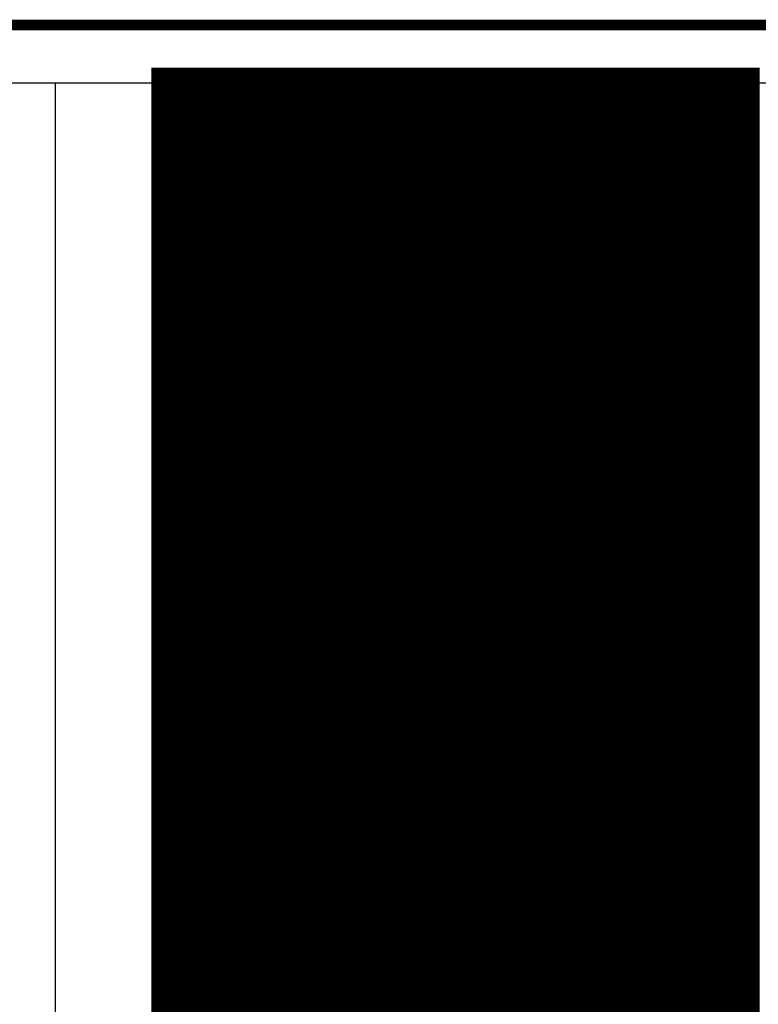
# Model space of a CAD drawing. Extents: x -1.5 to 9, y -3 to 5.
# Tile 191 of 256: x 0.2592 to 0.3284, y 3.7083 to 3.8005. Entities that reach past the tile are written whole.
import ezdxf

# ---------------------------------------------------------------- set-up
doc = ezdxf.new("R2010")
doc.units = 0
doc.layers.get('0').update_dxf_attribs({"linetype": 'CONTINUOUS'})
for name, color, linetype in [('qfn16-30-34-a_copper_signal_1', 1, 'CONTINUOUS'), ('qfn16-30-34-a_copper_signal_2', 1, 'CONTINUOUS'), ('qfn16-30-34-a_copper_signal_bot', 5, 'CONTINUOUS'), ('qfn16-30-34-a_copper_signal_top', 1, 'CONTINUOUS'), ('qfn16-30-34-a_drawing_1', 1, 'CONTINUOUS'), ('qfn16-30-34-a_drillmap_1', 1, 'CONTINUOUS'), ('qfn16-30-34-a_profile', 1, 'CONTINUOUS'), ('qfn16-30-34-a_pth_drill', 1, 'CONTINUOUS'), ('qfn16-30-34-a_soldermask_top', 1, 'CONTINUOUS')]:
    doc.layers.add(name, color=color, linetype=linetype)

# ---------------------------------------------------------------- blocks, each defined once
blk = doc.blocks.new('D11')
at = {"const_width": 0.22}
blk.add_lwpolyline([(-0.0275, 0), (0.0275, 0)], dxfattribs=at)
blk = doc.blocks.new('D29')
at = {"const_width": 0.01}
blk.add_lwpolyline([(-0.005, 0, 1), (0.005, 0, 1)], format="xyb", close=True, dxfattribs=at)
blk = doc.blocks.new('D35')
at = {"const_width": 0.0125}
blk.add_lwpolyline([(-0.00625, 0, 1), (0.00625, 0, 1)], format="xyb", close=True, dxfattribs=at)
blk = doc.blocks.new('D46')
at = {"const_width": 0.222}
blk.add_lwpolyline([(-0.0285, 0), (0.0285, 0)], dxfattribs=at)
blk = doc.blocks.new('D64')
at = {"const_width": 0.005}
blk.add_lwpolyline([(-0.0025, 0, 1), (0.0025, 0, 1)], format="xyb", close=True, dxfattribs=at)
blk = doc.blocks.new('D69')
at = {"const_width": 0.001667}
blk.add_lwpolyline([(-0.000833, 0, 1), (0.000833, 0, 1)], format="xyb", close=True, dxfattribs=at)
blk = doc.blocks.new('D44')
at = {"const_width": 0.0025}
blk.add_lwpolyline([(-0.00125, 0, 1), (0.00125, 0, 1)], format="xyb", close=True, dxfattribs=at)

msp = doc.modelspace()

# ---------------------------------------------------------------- linework, layer by layer
at = {"layer": 'qfn16-30-34-a_copper_signal_1', "color": 1}
for points in [[(1.194589, 2.946635), (1.1925, 2.9425), (1.189588, 2.9425), (1.1075, 2.9425), (1.1075, 2.8575), (1.189588, 2.8575), (1.1925, 2.8575), (1.194589, 2.853365), (1.194589, 0.615412), (1.105001, 0.615412), (1.101174, 0.613826), (1.099589, 0.61), (1.099589, 0.005412), (0.100412, 0.005412), (0.100412, 0.61), (0.098826, 0.613826), (0.094999, 0.615412), (0.005412, 0.615412), (0.005412, 3.794588), (1.194589, 3.794588), (1.194589, 2.946635)], [(0.3, 3.753), (0.299874, 3.753), (0.299749, 3.752999), (0.299623, 3.752997), (0.299497, 3.752994), (0.299372, 3.75299), (0.299246, 3.752986), (0.299121, 3.752981), (0.298995, 3.752975), (0.29887, 3.752968), (0.298744, 3.752961), (0.298619, 3.752952), (0.298493, 3.752943), (0.298368, 3.752933), (0.298243, 3.752923), (0.298118, 3.752911), (0.297993, 3.752899), (0.297868, 3.752886), (0.297743, 3.752872), (0.297618, 3.752858), (0.297493, 3.752842), (0.297369, 3.752826), (0.297244, 3.752809), (0.29712, 3.752792), (0.296995, 3.752773), (0.296871, 3.752754), (0.296747, 3.752734), (0.296623, 3.752713), (0.2965, 3.752691), (0.296376, 3.752669), (0.296252, 3.752646), (0.296129, 3.752622), (0.296006, 3.752597), (0.295883, 3.752572), (0.29576, 3.752546), (0.295637, 3.752518), (0.295515, 3.752491), (0.295392, 3.752462), (0.29527, 3.752433), (0.295148, 3.752403), (0.295026, 3.752372), (0.294905, 3.75234), (0.294783, 3.752308), (0.294662, 3.752275), (0.294541, 3.752241), (0.29442, 3.752206), (0.2943, 3.752171), (0.294179, 3.752134), (0.294059, 3.752097), (0.293939, 3.75206), (0.29382, 3.752021), (0.2937, 3.751982), (0.293581, 3.751942), (0.293462, 3.751901), (0.293344, 3.75186), (0.293225, 3.751818), (0.293107, 3.751775), (0.292989, 3.751731), (0.292872, 3.751687), (0.292755, 3.751642), (0.292637, 3.751596), (0.292521, 3.751549), (0.292404, 3.751502), (0.292288, 3.751454), (0.292173, 3.751405), (0.292057, 3.751355), (0.291942, 3.751305), (0.291827, 3.751254), (0.291712, 3.751202), (0.291598, 3.75115), (0.291484, 3.751097), (0.291371, 3.751043), (0.291258, 3.750988), (0.291145, 3.750933), (0.291032, 3.750877), (0.29092, 3.75082), (0.290808, 3.750763), (0.290697, 3.750705), (0.290586, 3.750646), (0.290475, 3.750586), (0.290365, 3.750526), (0.290255, 3.750465), (0.290145, 3.750404), (0.290036, 3.750341), (0.289928, 3.750279), (0.289819, 3.750215), (0.289711, 3.750151), (0.289604, 3.750086), (0.289497, 3.75002), (0.28939, 3.749954), (0.289283, 3.749887), (0.289178, 3.749819), (0.289072, 3.749751), (0.288967, 3.749682), (0.288862, 3.749612), (0.288758, 3.749542), (0.288655, 3.749471), (0.288551, 3.749399), (0.288449, 3.749327), (0.288346, 3.749254), (0.288244, 3.74918), (0.288143, 3.749106), (0.288042, 3.749031), (0.287941, 3.748956), (0.287841, 3.74888), (0.287742, 3.748803), (0.287643, 3.748726), (0.287544, 3.748648), (0.287446, 3.748569), (0.287349, 3.74849), (0.287252, 3.74841), (0.287155, 3.74833), (0.287059, 3.748249), (0.286963, 3.748167), (0.286868, 3.748085), (0.286774, 3.748002), (0.28668, 3.747919), (0.286586, 3.747835), (0.286493, 3.74775), (0.286401, 3.747665), (0.286309, 3.747579), (0.286218, 3.747493), (0.286127, 3.747406), (0.286037, 3.747319), (0.285947, 3.747231), (0.285858, 3.747142), (0.285769, 3.747053), (0.285681, 3.746963), (0.285594, 3.746873), (0.285507, 3.746782), (0.285421, 3.746691), (0.285335, 3.746599), (0.28525, 3.746507), (0.285165, 3.746414), (0.285081, 3.74632), (0.284998, 3.746226), (0.284915, 3.746132), (0.284833, 3.746037), (0.284751, 3.745941), (0.28467, 3.745845), (0.28459, 3.745749), (0.28451, 3.745651), (0.284431, 3.745554), (0.284352, 3.745456), (0.284274, 3.745357), (0.284197, 3.745258), (0.28412, 3.745159), (0.284044, 3.745059), (0.283969, 3.744958), (0.283894, 3.744857), (0.28382, 3.744756), (0.283746, 3.744654), (0.283673, 3.744552), (0.283601, 3.744449), (0.283529, 3.744345), (0.283458, 3.744242), (0.283388, 3.744138), (0.283318, 3.744033), (0.283249, 3.743928), (0.283181, 3.743823), (0.283113, 3.743717), (0.283046, 3.74361), (0.28298, 3.743503), (0.282914, 3.743396), (0.282849, 3.743289), (0.282785, 3.743181), (0.282721, 3.743073), (0.282659, 3.742964), (0.282596, 3.742855), (0.282535, 3.742745), (0.282474, 3.742635), (0.282414, 3.742525), (0.282354, 3.742414), (0.282295, 3.742303), (0.282237, 3.742192), (0.28218, 3.74208), (0.282123, 3.741968), (0.282067, 3.741855), (0.282012, 3.741742), (0.281957, 3.741629), (0.281903, 3.741516), (0.28185, 3.741402), (0.281798, 3.741288), (0.281746, 3.741173), (0.281695, 3.741058), (0.281645, 3.740943), (0.281595, 3.740827), (0.281546, 3.740712), (0.281498, 3.740596), (0.281451, 3.740479), (0.281404, 3.740363), (0.281358, 3.740245), (0.281313, 3.740128), (0.281269, 3.740011), (0.281225, 3.739893), (0.281182, 3.739775), (0.28114, 3.739656), (0.281099, 3.739538), (0.281058, 3.739419), (0.281018, 3.7393), (0.280979, 3.73918), (0.28094, 3.739061), (0.280903, 3.738941), (0.280866, 3.738821), (0.280829, 3.7387), (0.280794, 3.73858), (0.280759, 3.738459), (0.280725, 3.738338), (0.280692, 3.738217), (0.28066, 3.738095), (0.280628, 3.737974), (0.280597, 3.737852), (0.280567, 3.73773), (0.280538, 3.737608), (0.280509, 3.737485), (0.280482, 3.737363), (0.280454, 3.73724), (0.280428, 3.737117), (0.280403, 3.736994), (0.280378, 3.736871), (0.280354, 3.736748), (0.280331, 3.736624), (0.280309, 3.736501), (0.280287, 3.736377), (0.280266, 3.736253), (0.280246, 3.736129), (0.280227, 3.736005), (0.280208, 3.73588), (0.280191, 3.735756), (0.280174, 3.735631), (0.280158, 3.735507), (0.280142, 3.735382), (0.280128, 3.735257), (0.280114, 3.735132), (0.280101, 3.735007), (0.280089, 3.734882), (0.280077, 3.734757), (0.280067, 3.734632), (0.280057, 3.734506), (0.280048, 3.734381), (0.280039, 3.734256), (0.280032, 3.73413), (0.280025, 3.734005), (0.280019, 3.733879), (0.280014, 3.733754), (0.28001, 3.733628), (0.280006, 3.733503), (0.280003, 3.733377), (0.280002, 3.733251), (0.28, 3.733126), (0.28, 3.733), (0.28, 3.732874), (0.280002, 3.732749), (0.280003, 3.732623), (0.280006, 3.732497), (0.28001, 3.732372), (0.280014, 3.732246), (0.280019, 3.732121), (0.280025, 3.731995), (0.280032, 3.73187), (0.280039, 3.731744), (0.280048, 3.731619), (0.280057, 3.731494), (0.280067, 3.731368), (0.280077, 3.731243), (0.280089, 3.731118), (0.280101, 3.730993), (0.280114, 3.730868), (0.280128, 3.730743), (0.280142, 3.730618), (0.280158, 3.730493), (0.280174, 3.730369), (0.280191, 3.730244), (0.280208, 3.73012), (0.280227, 3.729995), (0.280246, 3.729871), (0.280266, 3.729747), (0.280287, 3.729623), (0.280309, 3.729499), (0.280331, 3.729376), (0.280354, 3.729252), (0.280378, 3.729129), (0.280403, 3.729006), (0.280428, 3.728883), (0.280454, 3.72876), (0.280482, 3.728637), (0.280509, 3.728515), (0.280538, 3.728392), (0.280567, 3.72827), (0.280597, 3.728148), (0.280628, 3.728026), (0.28066, 3.727905), (0.280692, 3.727783), (0.280725, 3.727662), (0.280759, 3.727541), (0.280794, 3.72742), (0.280829, 3.7273), (0.280866, 3.727179), (0.280903, 3.727059), (0.28094, 3.726939), (0.280979, 3.72682), (0.281018, 3.7267), (0.281058, 3.726581), (0.281099, 3.726462), (0.28114, 3.726344), (0.281182, 3.726225), (0.281225, 3.726107), (0.281269, 3.725989), (0.281313, 3.725872), (0.281358, 3.725755), (0.281404, 3.725637), (0.281451, 3.725521), (0.281498, 3.725404), (0.281546, 3.725288), (0.281595, 3.725173), (0.281645, 3.725057), (0.281695, 3.724942), (0.281746, 3.724827), (0.281798, 3.724712), (0.28185, 3.724598), (0.281903, 3.724484), (0.281957, 3.724371), (0.282012, 3.724258), (0.282067, 3.724145), (0.282123, 3.724032), (0.28218, 3.72392), (0.282237, 3.723808), (0.282295, 3.723697), (0.282354, 3.723586), (0.282414, 3.723475), (0.282474, 3.723365), (0.282535, 3.723255), (0.282596, 3.723145), (0.282659, 3.723036), (0.282721, 3.722927), (0.282785, 3.722819), (0.282849, 3.722711), (0.282914, 3.722604), (0.28298, 3.722497), (0.283046, 3.72239), (0.283113, 3.722283), (0.283181, 3.722177), (0.283249, 3.722072), (0.283318, 3.721967), (0.283388, 3.721862), (0.283458, 3.721758), (0.283529, 3.721655), (0.283601, 3.721551), (0.283673, 3.721448), (0.283746, 3.721346), (0.28382, 3.721244), (0.283894, 3.721143), (0.283969, 3.721042), (0.284044, 3.720941), (0.28412, 3.720841), (0.284197, 3.720742), (0.284274, 3.720643), (0.284352, 3.720544), (0.284431, 3.720446), (0.28451, 3.720349), (0.28459, 3.720251), (0.28467, 3.720155), (0.284751, 3.720059), (0.284833, 3.719963), (0.284915, 3.719868), (0.284998, 3.719774), (0.285081, 3.71968), (0.285165, 3.719586), (0.28525, 3.719493), (0.285335, 3.719401), (0.285421, 3.719309), (0.285507, 3.719218), (0.285594, 3.719127), (0.285681, 3.719037), (0.285769, 3.718947), (0.285858, 3.718858), (0.285947, 3.718769), (0.286037, 3.718681), (0.286127, 3.718594), (0.286218, 3.718507), (0.286309, 3.718421), (0.286401, 3.718335), (0.286493, 3.71825), (0.286586, 3.718165), (0.28668, 3.718081), (0.286774, 3.717998), (0.286868, 3.717915), (0.286963, 3.717833), (0.287059, 3.717751), (0.287155, 3.71767), (0.287252, 3.71759), (0.287349, 3.71751), (0.287446, 3.717431), (0.287544, 3.717352), (0.287643, 3.717274), (0.287742, 3.717197), (0.287841, 3.71712), (0.287941, 3.717044), (0.288042, 3.716969), (0.288143, 3.716894), (0.288244, 3.71682), (0.288346, 3.716746), (0.288449, 3.716673), (0.288551, 3.716601), (0.288655, 3.716529), (0.288758, 3.716458), (0.288862, 3.716388), (0.288967, 3.716318), (0.289072, 3.716249), (0.289178, 3.716181), (0.289283, 3.716113), (0.28939, 3.716046), (0.289497, 3.71598), (0.289604, 3.715914), (0.289711, 3.715849), (0.289819, 3.715785), (0.289928, 3.715721), (0.290036, 3.715659), (0.290145, 3.715596), (0.290255, 3.715535), (0.290365, 3.715474), (0.290475, 3.715414), (0.290586, 3.715354), (0.290697, 3.715295), (0.290808, 3.715237), (0.29092, 3.71518), (0.291032, 3.715123), (0.291145, 3.715067), (0.291258, 3.715012), (0.291371, 3.714957), (0.291484, 3.714903), (0.291598, 3.71485), (0.291712, 3.714798), (0.291827, 3.714746), (0.291942, 3.714695), (0.292057, 3.714645), (0.292173, 3.714595), (0.292288, 3.714546), (0.292404, 3.714498), (0.292521, 3.714451), (0.292637, 3.714404), (0.292755, 3.714358), (0.292872, 3.714313), (0.292989, 3.714269), (0.293107, 3.714225), (0.293225, 3.714182), (0.293344, 3.71414), (0.293462, 3.714099), (0.293581, 3.714058), (0.2937, 3.714018), (0.29382, 3.713979), (0.293939, 3.71394), (0.294059, 3.713903), (0.294179, 3.713866), (0.2943, 3.713829), (0.29442, 3.713794), (0.294541, 3.713759), (0.294662, 3.713725), (0.294783, 3.713692), (0.294905, 3.71366), (0.295026, 3.713628), (0.295148, 3.713597), (0.29527, 3.713567), (0.295392, 3.713538), (0.295515, 3.713509), (0.295637, 3.713482), (0.29576, 3.713454), (0.295883, 3.713428), (0.296006, 3.713403), (0.296129, 3.713378), (0.296252, 3.713354), (0.296376, 3.713331), (0.2965, 3.713309), (0.296623, 3.713287), (0.296747, 3.713266), (0.296871, 3.713246), (0.296995, 3.713227), (0.29712, 3.713208), (0.297244, 3.713191), (0.297369, 3.713174), (0.297493, 3.713158), (0.297618, 3.713142), (0.297743, 3.713128), (0.297868, 3.713114), (0.297993, 3.713101), (0.298118, 3.713089), (0.298243, 3.713077), (0.298368, 3.713067), (0.298493, 3.713057), (0.298619, 3.713048), (0.298744, 3.713039), (0.29887, 3.713032), (0.298995, 3.713025), (0.299121, 3.713019), (0.299246, 3.713014), (0.299372, 3.71301), (0.299497, 3.713006), (0.299623, 3.713003), (0.299749, 3.713001), (0.299874, 3.713), (0.3, 3.713), (0.300126, 3.713), (0.300251, 3.713001), (0.300377, 3.713003), (0.300503, 3.713006), (0.300628, 3.71301), (0.300754, 3.713014), (0.300879, 3.713019), (0.301005, 3.713025), (0.30113, 3.713032), (0.301256, 3.713039), (0.301381, 3.713048), (0.301507, 3.713057), (0.301632, 3.713067), (0.301757, 3.713077), (0.301882, 3.713089), (0.302007, 3.713101), (0.302132, 3.713114), (0.302257, 3.713128), (0.302382, 3.713142), (0.302507, 3.713158), (0.302631, 3.713174), (0.302756, 3.713191), (0.30288, 3.713208), (0.303005, 3.713227), (0.303129, 3.713246), (0.303253, 3.713266), (0.303377, 3.713287), (0.3035, 3.713309), (0.303624, 3.713331), (0.303748, 3.713354), (0.303871, 3.713378), (0.303994, 3.713403), (0.304117, 3.713428), (0.30424, 3.713454), (0.304363, 3.713482), (0.304485, 3.713509), (0.304608, 3.713538), (0.30473, 3.713567), (0.304852, 3.713597), (0.304974, 3.713628), (0.305095, 3.71366), (0.305217, 3.713692), (0.305338, 3.713725), (0.305459, 3.713759), (0.30558, 3.713794), (0.3057, 3.713829), (0.305821, 3.713866), (0.305941, 3.713903), (0.306061, 3.71394), (0.30618, 3.713979), (0.3063, 3.714018), (0.306419, 3.714058), (0.306538, 3.714099), (0.306656, 3.71414), (0.306775, 3.714182), (0.306893, 3.714225), (0.307011, 3.714269), (0.307128, 3.714313), (0.307245, 3.714358), (0.307363, 3.714404), (0.307479, 3.714451), (0.307596, 3.714498), (0.307712, 3.714546), (0.307827, 3.714595), (0.307943, 3.714645), (0.308058, 3.714695), (0.308173, 3.714746), (0.308288, 3.714798), (0.308402, 3.71485), (0.308516, 3.714903), (0.308629, 3.714957), (0.308742, 3.715012), (0.308855, 3.715067), (0.308968, 3.715123), (0.30908, 3.71518), (0.309192, 3.715237), (0.309303, 3.715295), (0.309414, 3.715354), (0.309525, 3.715414), (0.309635, 3.715474), (0.309745, 3.715535), (0.309855, 3.715596), (0.309964, 3.715659), (0.310072, 3.715721), (0.310181, 3.715785), (0.310289, 3.715849), (0.310396, 3.715914), (0.310503, 3.71598), (0.31061, 3.716046), (0.310717, 3.716113), (0.310822, 3.716181), (0.310928, 3.716249), (0.311033, 3.716318), (0.311138, 3.716388), (0.311242, 3.716458), (0.311345, 3.716529), (0.311449, 3.716601), (0.311551, 3.716673), (0.311654, 3.716746), (0.311756, 3.71682), (0.311857, 3.716894), (0.311958, 3.716969), (0.312059, 3.717044), (0.312159, 3.71712), (0.312258, 3.717197), (0.312357, 3.717274), (0.312456, 3.717352), (0.312554, 3.717431), (0.312651, 3.71751), (0.312748, 3.71759), (0.312845, 3.71767), (0.312941, 3.717751), (0.313037, 3.717833), (0.313132, 3.717915), (0.313226, 3.717998), (0.31332, 3.718081), (0.313414, 3.718165), (0.313507, 3.71825), (0.313599, 3.718335), (0.313691, 3.718421), (0.313782, 3.718507), (0.313873, 3.718594), (0.313963, 3.718681), (0.314053, 3.718769), (0.314142, 3.718858), (0.314231, 3.718947), (0.314319, 3.719037), (0.314406, 3.719127), (0.314493, 3.719218), (0.314579, 3.719309), (0.314665, 3.719401), (0.31475, 3.719493), (0.314835, 3.719586), (0.314919, 3.71968), (0.315002, 3.719774), (0.315085, 3.719868), (0.315167, 3.719963), (0.315249, 3.720059), (0.31533, 3.720155), (0.31541, 3.720251), (0.31549, 3.720349), (0.315569, 3.720446), (0.315648, 3.720544), (0.315726, 3.720643), (0.315803, 3.720742), (0.31588, 3.720841), (0.315956, 3.720941), (0.316031, 3.721042), (0.316106, 3.721143), (0.31618, 3.721244), (0.316254, 3.721346), (0.316327, 3.721448), (0.316399, 3.721551), (0.316471, 3.721655), (0.316542, 3.721758), (0.316612, 3.721862), (0.316682, 3.721967), (0.316751, 3.722072), (0.316819, 3.722177), (0.316887, 3.722283), (0.316954, 3.72239), (0.31702, 3.722497), (0.317086, 3.722604), (0.317151, 3.722711), (0.317215, 3.722819), (0.317279, 3.722927), (0.317341, 3.723036), (0.317404, 3.723145), (0.317465, 3.723255), (0.317526, 3.723365), (0.317586, 3.723475), (0.317646, 3.723586), (0.317705, 3.723697), (0.317763, 3.723808), (0.31782, 3.72392), (0.317877, 3.724032), (0.317933, 3.724145), (0.317988, 3.724258), (0.318043, 3.724371), (0.318097, 3.724484), (0.31815, 3.724598), (0.318202, 3.724712), (0.318254, 3.724827), (0.318305, 3.724942), (0.318355, 3.725057), (0.318405, 3.725173), (0.318454, 3.725288), (0.318502, 3.725404), (0.318549, 3.725521), (0.318596, 3.725637), (0.318642, 3.725755), (0.318687, 3.725872), (0.318731, 3.725989), (0.318775, 3.726107), (0.318818, 3.726225), (0.31886, 3.726344), (0.318901, 3.726462), (0.318942, 3.726581), (0.318982, 3.7267), (0.319021, 3.72682), (0.31906, 3.726939), (0.319097, 3.727059), (0.319134, 3.727179), (0.319171, 3.7273), (0.319206, 3.72742), (0.319241, 3.727541), (0.319275, 3.727662), (0.319308, 3.727783), (0.31934, 3.727905), (0.319372, 3.728026), (0.319403, 3.728148), (0.319433, 3.72827), (0.319462, 3.728392), (0.319491, 3.728515), (0.319518, 3.728637), (0.319546, 3.72876), (0.319572, 3.728883), (0.319597, 3.729006), (0.319622, 3.729129), (0.319646, 3.729252), (0.319669, 3.729376), (0.319691, 3.729499), (0.319713, 3.729623), (0.319734, 3.729747), (0.319754, 3.729871), (0.319773, 3.729995), (0.319792, 3.73012), (0.319809, 3.730244), (0.319826, 3.730369), (0.319842, 3.730493), (0.319858, 3.730618), (0.319872, 3.730743), (0.319886, 3.730868), (0.319899, 3.730993), (0.319911, 3.731118), (0.319923, 3.731243), (0.319933, 3.731368), (0.319943, 3.731494), (0.319952, 3.731619), (0.319961, 3.731744), (0.319968, 3.73187), (0.319975, 3.731995), (0.319981, 3.732121), (0.319986, 3.732246), (0.31999, 3.732372), (0.319994, 3.732497), (0.319997, 3.732623), (0.319998, 3.732749), (0.32, 3.732874), (0.32, 3.733), (0.32, 3.733126), (0.319998, 3.733251), (0.319997, 3.733377), (0.319994, 3.733503), (0.31999, 3.733628), (0.319986, 3.733754), (0.319981, 3.733879), (0.319975, 3.734005), (0.319968, 3.73413), (0.319961, 3.734256), (0.319952, 3.734381), (0.319943, 3.734506), (0.319933, 3.734632), (0.319923, 3.734757), (0.319911, 3.734882), (0.319899, 3.735007), (0.319886, 3.735132), (0.319872, 3.735257), (0.319858, 3.735382), (0.319842, 3.735507), (0.319826, 3.735631), (0.319809, 3.735756), (0.319792, 3.73588), (0.319773, 3.736005), (0.319754, 3.736129), (0.319734, 3.736253), (0.319713, 3.736377), (0.319691, 3.736501), (0.319669, 3.736624), (0.319646, 3.736748), (0.319622, 3.736871), (0.319597, 3.736994), (0.319572, 3.737117), (0.319546, 3.73724), (0.319518, 3.737363), (0.319491, 3.737485), (0.319462, 3.737608), (0.319433, 3.73773), (0.319403, 3.737852), (0.319372, 3.737974), (0.31934, 3.738095), (0.319308, 3.738217), (0.319275, 3.738338), (0.319241, 3.738459), (0.319206, 3.73858), (0.319171, 3.7387), (0.319134, 3.738821), (0.319097, 3.738941), (0.31906, 3.739061), (0.319021, 3.73918), (0.318982, 3.7393), (0.318942, 3.739419), (0.318901, 3.739538), (0.31886, 3.739656), (0.318818, 3.739775), (0.318775, 3.739893), (0.318731, 3.740011), (0.318687, 3.740128), (0.318642, 3.740245), (0.318596, 3.740363), (0.318549, 3.740479), (0.318502, 3.740596), (0.318454, 3.740712), (0.318405, 3.740827), (0.318355, 3.740943), (0.318305, 3.741058), (0.318254, 3.741173), (0.318202, 3.741288), (0.31815, 3.741402), (0.318097, 3.741516), (0.318043, 3.741629), (0.317988, 3.741742), (0.317933, 3.741855), (0.317877, 3.741968), (0.31782, 3.74208), (0.317763, 3.742192), (0.317705, 3.742303), (0.317646, 3.742414), (0.317586, 3.742525), (0.317526, 3.742635), (0.317465, 3.742745), (0.317404, 3.742855), (0.317341, 3.742964), (0.317279, 3.743073), (0.317215, 3.743181), (0.317151, 3.743289), (0.317086, 3.743396), (0.31702, 3.743503), (0.316954, 3.74361), (0.316887, 3.743717), (0.316819, 3.743823), (0.316751, 3.743928), (0.316682, 3.744033), (0.316612, 3.744138), (0.316542, 3.744242), (0.316471, 3.744345), (0.316399, 3.744449), (0.316327, 3.744552), (0.316254, 3.744654), (0.31618, 3.744756), (0.316106, 3.744857), (0.316031, 3.744958), (0.315956, 3.745059), (0.31588, 3.745159), (0.315803, 3.745258), (0.315726, 3.745357), (0.315648, 3.745456), (0.315569, 3.745554), (0.31549, 3.745651), (0.31541, 3.745749), (0.31533, 3.745845), (0.315249, 3.745941), (0.315167, 3.746037), (0.315085, 3.746132), (0.315002, 3.746226), (0.314919, 3.74632), (0.314835, 3.746414), (0.31475, 3.746507), (0.314665, 3.746599), (0.314579, 3.746691), (0.314493, 3.746782), (0.314406, 3.746873), (0.314319, 3.746963), (0.314231, 3.747053), (0.314142, 3.747142), (0.314053, 3.747231), (0.313963, 3.747319), (0.313873, 3.747406), (0.313782, 3.747493), (0.313691, 3.747579), (0.313599, 3.747665), (0.313507, 3.74775), (0.313414, 3.747835), (0.31332, 3.747919), (0.313226, 3.748002), (0.313132, 3.748085), (0.313037, 3.748167), (0.312941, 3.748249), (0.312845, 3.74833), (0.312748, 3.74841), (0.312651, 3.74849), (0.312554, 3.748569), (0.312456, 3.748648), (0.312357, 3.748726), (0.312258, 3.748803), (0.312159, 3.74888), (0.312059, 3.748956), (0.311958, 3.749031), (0.311857, 3.749106), (0.311756, 3.74918), (0.311654, 3.749254), (0.311551, 3.749327), (0.311449, 3.749399), (0.311345, 3.749471), (0.311242, 3.749542), (0.311138, 3.749612), (0.311033, 3.749682), (0.310928, 3.749751), (0.310822, 3.749819), (0.310717, 3.749887), (0.31061, 3.749954), (0.310503, 3.75002), (0.310396, 3.750086), (0.310289, 3.750151), (0.310181, 3.750215), (0.310072, 3.750279), (0.309964, 3.750341), (0.309855, 3.750404), (0.309745, 3.750465), (0.309635, 3.750526), (0.309525, 3.750586), (0.309414, 3.750646), (0.309303, 3.750705), (0.309192, 3.750763), (0.30908, 3.75082), (0.308968, 3.750877), (0.308855, 3.750933), (0.308742, 3.750988), (0.308629, 3.751043), (0.308516, 3.751097), (0.308402, 3.75115), (0.308288, 3.751202), (0.308173, 3.751254), (0.308058, 3.751305), (0.307943, 3.751355), (0.307827, 3.751405), (0.307712, 3.751454), (0.307596, 3.751502), (0.307479, 3.751549), (0.307363, 3.751596), (0.307245, 3.751642), (0.307128, 3.751687), (0.307011, 3.751731), (0.306893, 3.751775), (0.306775, 3.751818), (0.306656, 3.75186), (0.306538, 3.751901), (0.306419, 3.751942), (0.3063, 3.751982), (0.30618, 3.752021), (0.306061, 3.75206), (0.305941, 3.752097), (0.305821, 3.752134), (0.3057, 3.752171), (0.30558, 3.752206), (0.305459, 3.752241), (0.305338, 3.752275), (0.305217, 3.752308), (0.305095, 3.75234), (0.304974, 3.752372), (0.304852, 3.752403), (0.30473, 3.752433), (0.304608, 3.752462), (0.304485, 3.752491), (0.304363, 3.752518), (0.30424, 3.752546), (0.304117, 3.752572), (0.303994, 3.752597), (0.303871, 3.752622), (0.303748, 3.752646), (0.303624, 3.752669), (0.3035, 3.752691), (0.303377, 3.752713), (0.303253, 3.752734), (0.303129, 3.752754), (0.303005, 3.752773), (0.30288, 3.752792), (0.302756, 3.752809), (0.302631, 3.752826), (0.302507, 3.752842), (0.302382, 3.752858), (0.302257, 3.752872), (0.302132, 3.752886), (0.302007, 3.752899), (0.301882, 3.752911), (0.301757, 3.752923), (0.301632, 3.752933), (0.301507, 3.752943), (0.301381, 3.752952), (0.301256, 3.752961), (0.30113, 3.752968), (0.301005, 3.752975), (0.300879, 3.752981), (0.300754, 3.752986), (0.300628, 3.75299), (0.300503, 3.752994), (0.300377, 3.752997), (0.300251, 3.752999), (0.300126, 3.753), (0.3, 3.753)]]:
    msp.add_lwpolyline(points, dxfattribs=at)
at = {"layer": 'qfn16-30-34-a_copper_signal_2', "color": 1}
for points in [[(1.194589, 2.946635), (1.1925, 2.9425), (1.189588, 2.9425), (1.1075, 2.9425), (1.1075, 2.8575), (1.189588, 2.8575), (1.1925, 2.8575), (1.194589, 2.853365), (1.194589, 0.615412), (1.105001, 0.615412), (1.101174, 0.613826), (1.099589, 0.61), (1.099589, 0.005412), (0.100412, 0.005412), (0.100412, 0.61), (0.098826, 0.613826), (0.094999, 0.615412), (0.005412, 0.615412), (0.005412, 3.794588), (1.194589, 3.794588), (1.194589, 2.946635)], [(0.3, 3.753), (0.299874, 3.753), (0.299749, 3.752999), (0.299623, 3.752997), (0.299497, 3.752994), (0.299372, 3.75299), (0.299246, 3.752986), (0.299121, 3.752981), (0.298995, 3.752975), (0.29887, 3.752968), (0.298744, 3.752961), (0.298619, 3.752952), (0.298493, 3.752943), (0.298368, 3.752933), (0.298243, 3.752923), (0.298118, 3.752911), (0.297993, 3.752899), (0.297868, 3.752886), (0.297743, 3.752872), (0.297618, 3.752858), (0.297493, 3.752842), (0.297369, 3.752826), (0.297244, 3.752809), (0.29712, 3.752792), (0.296995, 3.752773), (0.296871, 3.752754), (0.296747, 3.752734), (0.296623, 3.752713), (0.2965, 3.752691), (0.296376, 3.752669), (0.296252, 3.752646), (0.296129, 3.752622), (0.296006, 3.752597), (0.295883, 3.752572), (0.29576, 3.752546), (0.295637, 3.752518), (0.295515, 3.752491), (0.295392, 3.752462), (0.29527, 3.752433), (0.295148, 3.752403), (0.295026, 3.752372), (0.294905, 3.75234), (0.294783, 3.752308), (0.294662, 3.752275), (0.294541, 3.752241), (0.29442, 3.752206), (0.2943, 3.752171), (0.294179, 3.752134), (0.294059, 3.752097), (0.293939, 3.75206), (0.29382, 3.752021), (0.2937, 3.751982), (0.293581, 3.751942), (0.293462, 3.751901), (0.293344, 3.75186), (0.293225, 3.751818), (0.293107, 3.751775), (0.292989, 3.751731), (0.292872, 3.751687), (0.292755, 3.751642), (0.292637, 3.751596), (0.292521, 3.751549), (0.292404, 3.751502), (0.292288, 3.751454), (0.292173, 3.751405), (0.292057, 3.751355), (0.291942, 3.751305), (0.291827, 3.751254), (0.291712, 3.751202), (0.291598, 3.75115), (0.291484, 3.751097), (0.291371, 3.751043), (0.291258, 3.750988), (0.291145, 3.750933), (0.291032, 3.750877), (0.29092, 3.75082), (0.290808, 3.750763), (0.290697, 3.750705), (0.290586, 3.750646), (0.290475, 3.750586), (0.290365, 3.750526), (0.290255, 3.750465), (0.290145, 3.750404), (0.290036, 3.750341), (0.289928, 3.750279), (0.289819, 3.750215), (0.289711, 3.750151), (0.289604, 3.750086), (0.289497, 3.75002), (0.28939, 3.749954), (0.289283, 3.749887), (0.289178, 3.749819), (0.289072, 3.749751), (0.288967, 3.749682), (0.288862, 3.749612), (0.288758, 3.749542), (0.288655, 3.749471), (0.288551, 3.749399), (0.288449, 3.749327), (0.288346, 3.749254), (0.288244, 3.74918), (0.288143, 3.749106), (0.288042, 3.749031), (0.287941, 3.748956), (0.287841, 3.74888), (0.287742, 3.748803), (0.287643, 3.748726), (0.287544, 3.748648), (0.287446, 3.748569), (0.287349, 3.74849), (0.287252, 3.74841), (0.287155, 3.74833), (0.287059, 3.748249), (0.286963, 3.748167), (0.286868, 3.748085), (0.286774, 3.748002), (0.28668, 3.747919), (0.286586, 3.747835), (0.286493, 3.74775), (0.286401, 3.747665), (0.286309, 3.747579), (0.286218, 3.747493), (0.286127, 3.747406), (0.286037, 3.747319), (0.285947, 3.747231), (0.285858, 3.747142), (0.285769, 3.747053), (0.285681, 3.746963), (0.285594, 3.746873), (0.285507, 3.746782), (0.285421, 3.746691), (0.285335, 3.746599), (0.28525, 3.746507), (0.285165, 3.746414), (0.285081, 3.74632), (0.284998, 3.746226), (0.284915, 3.746132), (0.284833, 3.746037), (0.284751, 3.745941), (0.28467, 3.745845), (0.28459, 3.745749), (0.28451, 3.745651), (0.284431, 3.745554), (0.284352, 3.745456), (0.284274, 3.745357), (0.284197, 3.745258), (0.28412, 3.745159), (0.284044, 3.745059), (0.283969, 3.744958), (0.283894, 3.744857), (0.28382, 3.744756), (0.283746, 3.744654), (0.283673, 3.744552), (0.283601, 3.744449), (0.283529, 3.744345), (0.283458, 3.744242), (0.283388, 3.744138), (0.283318, 3.744033), (0.283249, 3.743928), (0.283181, 3.743823), (0.283113, 3.743717), (0.283046, 3.74361), (0.28298, 3.743503), (0.282914, 3.743396), (0.282849, 3.743289), (0.282785, 3.743181), (0.282721, 3.743073), (0.282659, 3.742964), (0.282596, 3.742855), (0.282535, 3.742745), (0.282474, 3.742635), (0.282414, 3.742525), (0.282354, 3.742414), (0.282295, 3.742303), (0.282237, 3.742192), (0.28218, 3.74208), (0.282123, 3.741968), (0.282067, 3.741855), (0.282012, 3.741742), (0.281957, 3.741629), (0.281903, 3.741516), (0.28185, 3.741402), (0.281798, 3.741288), (0.281746, 3.741173), (0.281695, 3.741058), (0.281645, 3.740943), (0.281595, 3.740827), (0.281546, 3.740712), (0.281498, 3.740596), (0.281451, 3.740479), (0.281404, 3.740363), (0.281358, 3.740245), (0.281313, 3.740128), (0.281269, 3.740011), (0.281225, 3.739893), (0.281182, 3.739775), (0.28114, 3.739656), (0.281099, 3.739538), (0.281058, 3.739419), (0.281018, 3.7393), (0.280979, 3.73918), (0.28094, 3.739061), (0.280903, 3.738941), (0.280866, 3.738821), (0.280829, 3.7387), (0.280794, 3.73858), (0.280759, 3.738459), (0.280725, 3.738338), (0.280692, 3.738217), (0.28066, 3.738095), (0.280628, 3.737974), (0.280597, 3.737852), (0.280567, 3.73773), (0.280538, 3.737608), (0.280509, 3.737485), (0.280482, 3.737363), (0.280454, 3.73724), (0.280428, 3.737117), (0.280403, 3.736994), (0.280378, 3.736871), (0.280354, 3.736748), (0.280331, 3.736624), (0.280309, 3.736501), (0.280287, 3.736377), (0.280266, 3.736253), (0.280246, 3.736129), (0.280227, 3.736005), (0.280208, 3.73588), (0.280191, 3.735756), (0.280174, 3.735631), (0.280158, 3.735507), (0.280142, 3.735382), (0.280128, 3.735257), (0.280114, 3.735132), (0.280101, 3.735007), (0.280089, 3.734882), (0.280077, 3.734757), (0.280067, 3.734632), (0.280057, 3.734506), (0.280048, 3.734381), (0.280039, 3.734256), (0.280032, 3.73413), (0.280025, 3.734005), (0.280019, 3.733879), (0.280014, 3.733754), (0.28001, 3.733628), (0.280006, 3.733503), (0.280003, 3.733377), (0.280002, 3.733251), (0.28, 3.733126), (0.28, 3.733), (0.28, 3.732874), (0.280002, 3.732749), (0.280003, 3.732623), (0.280006, 3.732497), (0.28001, 3.732372), (0.280014, 3.732246), (0.280019, 3.732121), (0.280025, 3.731995), (0.280032, 3.73187), (0.280039, 3.731744), (0.280048, 3.731619), (0.280057, 3.731494), (0.280067, 3.731368), (0.280077, 3.731243), (0.280089, 3.731118), (0.280101, 3.730993), (0.280114, 3.730868), (0.280128, 3.730743), (0.280142, 3.730618), (0.280158, 3.730493), (0.280174, 3.730369), (0.280191, 3.730244), (0.280208, 3.73012), (0.280227, 3.729995), (0.280246, 3.729871), (0.280266, 3.729747), (0.280287, 3.729623), (0.280309, 3.729499), (0.280331, 3.729376), (0.280354, 3.729252), (0.280378, 3.729129), (0.280403, 3.729006), (0.280428, 3.728883), (0.280454, 3.72876), (0.280482, 3.728637), (0.280509, 3.728515), (0.280538, 3.728392), (0.280567, 3.72827), (0.280597, 3.728148), (0.280628, 3.728026), (0.28066, 3.727905), (0.280692, 3.727783), (0.280725, 3.727662), (0.280759, 3.727541), (0.280794, 3.72742), (0.280829, 3.7273), (0.280866, 3.727179), (0.280903, 3.727059), (0.28094, 3.726939), (0.280979, 3.72682), (0.281018, 3.7267), (0.281058, 3.726581), (0.281099, 3.726462), (0.28114, 3.726344), (0.281182, 3.726225), (0.281225, 3.726107), (0.281269, 3.725989), (0.281313, 3.725872), (0.281358, 3.725755), (0.281404, 3.725637), (0.281451, 3.725521), (0.281498, 3.725404), (0.281546, 3.725288), (0.281595, 3.725173), (0.281645, 3.725057), (0.281695, 3.724942), (0.281746, 3.724827), (0.281798, 3.724712), (0.28185, 3.724598), (0.281903, 3.724484), (0.281957, 3.724371), (0.282012, 3.724258), (0.282067, 3.724145), (0.282123, 3.724032), (0.28218, 3.72392), (0.282237, 3.723808), (0.282295, 3.723697), (0.282354, 3.723586), (0.282414, 3.723475), (0.282474, 3.723365), (0.282535, 3.723255), (0.282596, 3.723145), (0.282659, 3.723036), (0.282721, 3.722927), (0.282785, 3.722819), (0.282849, 3.722711), (0.282914, 3.722604), (0.28298, 3.722497), (0.283046, 3.72239), (0.283113, 3.722283), (0.283181, 3.722177), (0.283249, 3.722072), (0.283318, 3.721967), (0.283388, 3.721862), (0.283458, 3.721758), (0.283529, 3.721655), (0.283601, 3.721551), (0.283673, 3.721448), (0.283746, 3.721346), (0.28382, 3.721244), (0.283894, 3.721143), (0.283969, 3.721042), (0.284044, 3.720941), (0.28412, 3.720841), (0.284197, 3.720742), (0.284274, 3.720643), (0.284352, 3.720544), (0.284431, 3.720446), (0.28451, 3.720349), (0.28459, 3.720251), (0.28467, 3.720155), (0.284751, 3.720059), (0.284833, 3.719963), (0.284915, 3.719868), (0.284998, 3.719774), (0.285081, 3.71968), (0.285165, 3.719586), (0.28525, 3.719493), (0.285335, 3.719401), (0.285421, 3.719309), (0.285507, 3.719218), (0.285594, 3.719127), (0.285681, 3.719037), (0.285769, 3.718947), (0.285858, 3.718858), (0.285947, 3.718769), (0.286037, 3.718681), (0.286127, 3.718594), (0.286218, 3.718507), (0.286309, 3.718421), (0.286401, 3.718335), (0.286493, 3.71825), (0.286586, 3.718165), (0.28668, 3.718081), (0.286774, 3.717998), (0.286868, 3.717915), (0.286963, 3.717833), (0.287059, 3.717751), (0.287155, 3.71767), (0.287252, 3.71759), (0.287349, 3.71751), (0.287446, 3.717431), (0.287544, 3.717352), (0.287643, 3.717274), (0.287742, 3.717197), (0.287841, 3.71712), (0.287941, 3.717044), (0.288042, 3.716969), (0.288143, 3.716894), (0.288244, 3.71682), (0.288346, 3.716746), (0.288449, 3.716673), (0.288551, 3.716601), (0.288655, 3.716529), (0.288758, 3.716458), (0.288862, 3.716388), (0.288967, 3.716318), (0.289072, 3.716249), (0.289178, 3.716181), (0.289283, 3.716113), (0.28939, 3.716046), (0.289497, 3.71598), (0.289604, 3.715914), (0.289711, 3.715849), (0.289819, 3.715785), (0.289928, 3.715721), (0.290036, 3.715659), (0.290145, 3.715596), (0.290255, 3.715535), (0.290365, 3.715474), (0.290475, 3.715414), (0.290586, 3.715354), (0.290697, 3.715295), (0.290808, 3.715237), (0.29092, 3.71518), (0.291032, 3.715123), (0.291145, 3.715067), (0.291258, 3.715012), (0.291371, 3.714957), (0.291484, 3.714903), (0.291598, 3.71485), (0.291712, 3.714798), (0.291827, 3.714746), (0.291942, 3.714695), (0.292057, 3.714645), (0.292173, 3.714595), (0.292288, 3.714546), (0.292404, 3.714498), (0.292521, 3.714451), (0.292637, 3.714404), (0.292755, 3.714358), (0.292872, 3.714313), (0.292989, 3.714269), (0.293107, 3.714225), (0.293225, 3.714182), (0.293344, 3.71414), (0.293462, 3.714099), (0.293581, 3.714058), (0.2937, 3.714018), (0.29382, 3.713979), (0.293939, 3.71394), (0.294059, 3.713903), (0.294179, 3.713866), (0.2943, 3.713829), (0.29442, 3.713794), (0.294541, 3.713759), (0.294662, 3.713725), (0.294783, 3.713692), (0.294905, 3.71366), (0.295026, 3.713628), (0.295148, 3.713597), (0.29527, 3.713567), (0.295392, 3.713538), (0.295515, 3.713509), (0.295637, 3.713482), (0.29576, 3.713454), (0.295883, 3.713428), (0.296006, 3.713403), (0.296129, 3.713378), (0.296252, 3.713354), (0.296376, 3.713331), (0.2965, 3.713309), (0.296623, 3.713287), (0.296747, 3.713266), (0.296871, 3.713246), (0.296995, 3.713227), (0.29712, 3.713208), (0.297244, 3.713191), (0.297369, 3.713174), (0.297493, 3.713158), (0.297618, 3.713142), (0.297743, 3.713128), (0.297868, 3.713114), (0.297993, 3.713101), (0.298118, 3.713089), (0.298243, 3.713077), (0.298368, 3.713067), (0.298493, 3.713057), (0.298619, 3.713048), (0.298744, 3.713039), (0.29887, 3.713032), (0.298995, 3.713025), (0.299121, 3.713019), (0.299246, 3.713014), (0.299372, 3.71301), (0.299497, 3.713006), (0.299623, 3.713003), (0.299749, 3.713001), (0.299874, 3.713), (0.3, 3.713), (0.300126, 3.713), (0.300251, 3.713001), (0.300377, 3.713003), (0.300503, 3.713006), (0.300628, 3.71301), (0.300754, 3.713014), (0.300879, 3.713019), (0.301005, 3.713025), (0.30113, 3.713032), (0.301256, 3.713039), (0.301381, 3.713048), (0.301507, 3.713057), (0.301632, 3.713067), (0.301757, 3.713077), (0.301882, 3.713089), (0.302007, 3.713101), (0.302132, 3.713114), (0.302257, 3.713128), (0.302382, 3.713142), (0.302507, 3.713158), (0.302631, 3.713174), (0.302756, 3.713191), (0.30288, 3.713208), (0.303005, 3.713227), (0.303129, 3.713246), (0.303253, 3.713266), (0.303377, 3.713287), (0.3035, 3.713309), (0.303624, 3.713331), (0.303748, 3.713354), (0.303871, 3.713378), (0.303994, 3.713403), (0.304117, 3.713428), (0.30424, 3.713454), (0.304363, 3.713482), (0.304485, 3.713509), (0.304608, 3.713538), (0.30473, 3.713567), (0.304852, 3.713597), (0.304974, 3.713628), (0.305095, 3.71366), (0.305217, 3.713692), (0.305338, 3.713725), (0.305459, 3.713759), (0.30558, 3.713794), (0.3057, 3.713829), (0.305821, 3.713866), (0.305941, 3.713903), (0.306061, 3.71394), (0.30618, 3.713979), (0.3063, 3.714018), (0.306419, 3.714058), (0.306538, 3.714099), (0.306656, 3.71414), (0.306775, 3.714182), (0.306893, 3.714225), (0.307011, 3.714269), (0.307128, 3.714313), (0.307245, 3.714358), (0.307363, 3.714404), (0.307479, 3.714451), (0.307596, 3.714498), (0.307712, 3.714546), (0.307827, 3.714595), (0.307943, 3.714645), (0.308058, 3.714695), (0.308173, 3.714746), (0.308288, 3.714798), (0.308402, 3.71485), (0.308516, 3.714903), (0.308629, 3.714957), (0.308742, 3.715012), (0.308855, 3.715067), (0.308968, 3.715123), (0.30908, 3.71518), (0.309192, 3.715237), (0.309303, 3.715295), (0.309414, 3.715354), (0.309525, 3.715414), (0.309635, 3.715474), (0.309745, 3.715535), (0.309855, 3.715596), (0.309964, 3.715659), (0.310072, 3.715721), (0.310181, 3.715785), (0.310289, 3.715849), (0.310396, 3.715914), (0.310503, 3.71598), (0.31061, 3.716046), (0.310717, 3.716113), (0.310822, 3.716181), (0.310928, 3.716249), (0.311033, 3.716318), (0.311138, 3.716388), (0.311242, 3.716458), (0.311345, 3.716529), (0.311449, 3.716601), (0.311551, 3.716673), (0.311654, 3.716746), (0.311756, 3.71682), (0.311857, 3.716894), (0.311958, 3.716969), (0.312059, 3.717044), (0.312159, 3.71712), (0.312258, 3.717197), (0.312357, 3.717274), (0.312456, 3.717352), (0.312554, 3.717431), (0.312651, 3.71751), (0.312748, 3.71759), (0.312845, 3.71767), (0.312941, 3.717751), (0.313037, 3.717833), (0.313132, 3.717915), (0.313226, 3.717998), (0.31332, 3.718081), (0.313414, 3.718165), (0.313507, 3.71825), (0.313599, 3.718335), (0.313691, 3.718421), (0.313782, 3.718507), (0.313873, 3.718594), (0.313963, 3.718681), (0.314053, 3.718769), (0.314142, 3.718858), (0.314231, 3.718947), (0.314319, 3.719037), (0.314406, 3.719127), (0.314493, 3.719218), (0.314579, 3.719309), (0.314665, 3.719401), (0.31475, 3.719493), (0.314835, 3.719586), (0.314919, 3.71968), (0.315002, 3.719774), (0.315085, 3.719868), (0.315167, 3.719963), (0.315249, 3.720059), (0.31533, 3.720155), (0.31541, 3.720251), (0.31549, 3.720349), (0.315569, 3.720446), (0.315648, 3.720544), (0.315726, 3.720643), (0.315803, 3.720742), (0.31588, 3.720841), (0.315956, 3.720941), (0.316031, 3.721042), (0.316106, 3.721143), (0.31618, 3.721244), (0.316254, 3.721346), (0.316327, 3.721448), (0.316399, 3.721551), (0.316471, 3.721655), (0.316542, 3.721758), (0.316612, 3.721862), (0.316682, 3.721967), (0.316751, 3.722072), (0.316819, 3.722177), (0.316887, 3.722283), (0.316954, 3.72239), (0.31702, 3.722497), (0.317086, 3.722604), (0.317151, 3.722711), (0.317215, 3.722819), (0.317279, 3.722927), (0.317341, 3.723036), (0.317404, 3.723145), (0.317465, 3.723255), (0.317526, 3.723365), (0.317586, 3.723475), (0.317646, 3.723586), (0.317705, 3.723697), (0.317763, 3.723808), (0.31782, 3.72392), (0.317877, 3.724032), (0.317933, 3.724145), (0.317988, 3.724258), (0.318043, 3.724371), (0.318097, 3.724484), (0.31815, 3.724598), (0.318202, 3.724712), (0.318254, 3.724827), (0.318305, 3.724942), (0.318355, 3.725057), (0.318405, 3.725173), (0.318454, 3.725288), (0.318502, 3.725404), (0.318549, 3.725521), (0.318596, 3.725637), (0.318642, 3.725755), (0.318687, 3.725872), (0.318731, 3.725989), (0.318775, 3.726107), (0.318818, 3.726225), (0.31886, 3.726344), (0.318901, 3.726462), (0.318942, 3.726581), (0.318982, 3.7267), (0.319021, 3.72682), (0.31906, 3.726939), (0.319097, 3.727059), (0.319134, 3.727179), (0.319171, 3.7273), (0.319206, 3.72742), (0.319241, 3.727541), (0.319275, 3.727662), (0.319308, 3.727783), (0.31934, 3.727905), (0.319372, 3.728026), (0.319403, 3.728148), (0.319433, 3.72827), (0.319462, 3.728392), (0.319491, 3.728515), (0.319518, 3.728637), (0.319546, 3.72876), (0.319572, 3.728883), (0.319597, 3.729006), (0.319622, 3.729129), (0.319646, 3.729252), (0.319669, 3.729376), (0.319691, 3.729499), (0.319713, 3.729623), (0.319734, 3.729747), (0.319754, 3.729871), (0.319773, 3.729995), (0.319792, 3.73012), (0.319809, 3.730244), (0.319826, 3.730369), (0.319842, 3.730493), (0.319858, 3.730618), (0.319872, 3.730743), (0.319886, 3.730868), (0.319899, 3.730993), (0.319911, 3.731118), (0.319923, 3.731243), (0.319933, 3.731368), (0.319943, 3.731494), (0.319952, 3.731619), (0.319961, 3.731744), (0.319968, 3.73187), (0.319975, 3.731995), (0.319981, 3.732121), (0.319986, 3.732246), (0.31999, 3.732372), (0.319994, 3.732497), (0.319997, 3.732623), (0.319998, 3.732749), (0.32, 3.732874), (0.32, 3.733), (0.32, 3.733126), (0.319998, 3.733251), (0.319997, 3.733377), (0.319994, 3.733503), (0.31999, 3.733628), (0.319986, 3.733754), (0.319981, 3.733879), (0.319975, 3.734005), (0.319968, 3.73413), (0.319961, 3.734256), (0.319952, 3.734381), (0.319943, 3.734506), (0.319933, 3.734632), (0.319923, 3.734757), (0.319911, 3.734882), (0.319899, 3.735007), (0.319886, 3.735132), (0.319872, 3.735257), (0.319858, 3.735382), (0.319842, 3.735507), (0.319826, 3.735631), (0.319809, 3.735756), (0.319792, 3.73588), (0.319773, 3.736005), (0.319754, 3.736129), (0.319734, 3.736253), (0.319713, 3.736377), (0.319691, 3.736501), (0.319669, 3.736624), (0.319646, 3.736748), (0.319622, 3.736871), (0.319597, 3.736994), (0.319572, 3.737117), (0.319546, 3.73724), (0.319518, 3.737363), (0.319491, 3.737485), (0.319462, 3.737608), (0.319433, 3.73773), (0.319403, 3.737852), (0.319372, 3.737974), (0.31934, 3.738095), (0.319308, 3.738217), (0.319275, 3.738338), (0.319241, 3.738459), (0.319206, 3.73858), (0.319171, 3.7387), (0.319134, 3.738821), (0.319097, 3.738941), (0.31906, 3.739061), (0.319021, 3.73918), (0.318982, 3.7393), (0.318942, 3.739419), (0.318901, 3.739538), (0.31886, 3.739656), (0.318818, 3.739775), (0.318775, 3.739893), (0.318731, 3.740011), (0.318687, 3.740128), (0.318642, 3.740245), (0.318596, 3.740363), (0.318549, 3.740479), (0.318502, 3.740596), (0.318454, 3.740712), (0.318405, 3.740827), (0.318355, 3.740943), (0.318305, 3.741058), (0.318254, 3.741173), (0.318202, 3.741288), (0.31815, 3.741402), (0.318097, 3.741516), (0.318043, 3.741629), (0.317988, 3.741742), (0.317933, 3.741855), (0.317877, 3.741968), (0.31782, 3.74208), (0.317763, 3.742192), (0.317705, 3.742303), (0.317646, 3.742414), (0.317586, 3.742525), (0.317526, 3.742635), (0.317465, 3.742745), (0.317404, 3.742855), (0.317341, 3.742964), (0.317279, 3.743073), (0.317215, 3.743181), (0.317151, 3.743289), (0.317086, 3.743396), (0.31702, 3.743503), (0.316954, 3.74361), (0.316887, 3.743717), (0.316819, 3.743823), (0.316751, 3.743928), (0.316682, 3.744033), (0.316612, 3.744138), (0.316542, 3.744242), (0.316471, 3.744345), (0.316399, 3.744449), (0.316327, 3.744552), (0.316254, 3.744654), (0.31618, 3.744756), (0.316106, 3.744857), (0.316031, 3.744958), (0.315956, 3.745059), (0.31588, 3.745159), (0.315803, 3.745258), (0.315726, 3.745357), (0.315648, 3.745456), (0.315569, 3.745554), (0.31549, 3.745651), (0.31541, 3.745749), (0.31533, 3.745845), (0.315249, 3.745941), (0.315167, 3.746037), (0.315085, 3.746132), (0.315002, 3.746226), (0.314919, 3.74632), (0.314835, 3.746414), (0.31475, 3.746507), (0.314665, 3.746599), (0.314579, 3.746691), (0.314493, 3.746782), (0.314406, 3.746873), (0.314319, 3.746963), (0.314231, 3.747053), (0.314142, 3.747142), (0.314053, 3.747231), (0.313963, 3.747319), (0.313873, 3.747406), (0.313782, 3.747493), (0.313691, 3.747579), (0.313599, 3.747665), (0.313507, 3.74775), (0.313414, 3.747835), (0.31332, 3.747919), (0.313226, 3.748002), (0.313132, 3.748085), (0.313037, 3.748167), (0.312941, 3.748249), (0.312845, 3.74833), (0.312748, 3.74841), (0.312651, 3.74849), (0.312554, 3.748569), (0.312456, 3.748648), (0.312357, 3.748726), (0.312258, 3.748803), (0.312159, 3.74888), (0.312059, 3.748956), (0.311958, 3.749031), (0.311857, 3.749106), (0.311756, 3.74918), (0.311654, 3.749254), (0.311551, 3.749327), (0.311449, 3.749399), (0.311345, 3.749471), (0.311242, 3.749542), (0.311138, 3.749612), (0.311033, 3.749682), (0.310928, 3.749751), (0.310822, 3.749819), (0.310717, 3.749887), (0.31061, 3.749954), (0.310503, 3.75002), (0.310396, 3.750086), (0.310289, 3.750151), (0.310181, 3.750215), (0.310072, 3.750279), (0.309964, 3.750341), (0.309855, 3.750404), (0.309745, 3.750465), (0.309635, 3.750526), (0.309525, 3.750586), (0.309414, 3.750646), (0.309303, 3.750705), (0.309192, 3.750763), (0.30908, 3.75082), (0.308968, 3.750877), (0.308855, 3.750933), (0.308742, 3.750988), (0.308629, 3.751043), (0.308516, 3.751097), (0.308402, 3.75115), (0.308288, 3.751202), (0.308173, 3.751254), (0.308058, 3.751305), (0.307943, 3.751355), (0.307827, 3.751405), (0.307712, 3.751454), (0.307596, 3.751502), (0.307479, 3.751549), (0.307363, 3.751596), (0.307245, 3.751642), (0.307128, 3.751687), (0.307011, 3.751731), (0.306893, 3.751775), (0.306775, 3.751818), (0.306656, 3.75186), (0.306538, 3.751901), (0.306419, 3.751942), (0.3063, 3.751982), (0.30618, 3.752021), (0.306061, 3.75206), (0.305941, 3.752097), (0.305821, 3.752134), (0.3057, 3.752171), (0.30558, 3.752206), (0.305459, 3.752241), (0.305338, 3.752275), (0.305217, 3.752308), (0.305095, 3.75234), (0.304974, 3.752372), (0.304852, 3.752403), (0.30473, 3.752433), (0.304608, 3.752462), (0.304485, 3.752491), (0.304363, 3.752518), (0.30424, 3.752546), (0.304117, 3.752572), (0.303994, 3.752597), (0.303871, 3.752622), (0.303748, 3.752646), (0.303624, 3.752669), (0.3035, 3.752691), (0.303377, 3.752713), (0.303253, 3.752734), (0.303129, 3.752754), (0.303005, 3.752773), (0.30288, 3.752792), (0.302756, 3.752809), (0.302631, 3.752826), (0.302507, 3.752842), (0.302382, 3.752858), (0.302257, 3.752872), (0.302132, 3.752886), (0.302007, 3.752899), (0.301882, 3.752911), (0.301757, 3.752923), (0.301632, 3.752933), (0.301507, 3.752943), (0.301381, 3.752952), (0.301256, 3.752961), (0.30113, 3.752968), (0.301005, 3.752975), (0.300879, 3.752981), (0.300754, 3.752986), (0.300628, 3.75299), (0.300503, 3.752994), (0.300377, 3.752997), (0.300251, 3.752999), (0.300126, 3.753), (0.3, 3.753)]]:
    msp.add_lwpolyline(points, dxfattribs=at)
at = {"layer": 'qfn16-30-34-a_copper_signal_bot', "color": 5}
for points in [[(1.194589, 2.946635), (1.1925, 2.9425), (1.189588, 2.9425), (1.1075, 2.9425), (1.1075, 2.8575), (1.189588, 2.8575), (1.1925, 2.8575), (1.194589, 2.853365), (1.194589, 0.615412), (1.105001, 0.615412), (1.101174, 0.613826), (1.099589, 0.61), (1.099589, 0.005412), (0.100412, 0.005412), (0.100412, 0.61), (0.098826, 0.613826), (0.094999, 0.615412), (0.005412, 0.615412), (0.005412, 3.794588), (1.194589, 3.794588), (1.194589, 2.946635)], [(0.317843, 3.472391), (0.317843, 3.639205), (0.321195, 3.644221), (0.322941, 3.653), (0.322941, 3.733), (0.321195, 3.741779), (0.316222, 3.749222), (0.308779, 3.754195), (0.3, 3.755941), (0.291221, 3.754195), (0.283778, 3.749222), (0.278805, 3.741779), (0.277059, 3.733), (0.277059, 3.653), (0.278805, 3.644221), (0.282157, 3.639205), (0.282157, 3.465)]]:
    msp.add_lwpolyline(points, dxfattribs=at)
at = {"layer": 'qfn16-30-34-a_copper_signal_bot', "color": 5, "const_width": 0.025}
msp.add_lwpolyline([(0.3, 3.653), (0.3, 3.733)], dxfattribs=at)
at = {"layer": 'qfn16-30-34-a_copper_signal_top', "color": 1}
msp.add_lwpolyline([(0.005412, 1.255472), (0.005412, 3.794588), (0.2625, 3.794588), (0.2625, 3.565), (0.3375, 3.565), (0.3375, 3.794588), (0.3625, 3.794588), (0.3625, 3.565), (0.4375, 3.565), (0.4375, 3.794588), (0.4625, 3.794588), (0.4625, 3.565), (0.5375, 3.565), (0.5375, 3.794588), (0.7625, 3.794588), (0.7625, 3.565)], dxfattribs=at)
at = {"layer": 'qfn16-30-34-a_drawing_1', "color": 1, "const_width": 0.003}
for points in [[(0.285559, 3.746328), (0.285559, 3.713006)], [(0.302221, 3.746328), (0.285559, 3.746328)], [(0.307774, 3.740774), (0.302221, 3.746328)], [(0.307774, 3.735221), (0.307774, 3.740774)], [(0.302221, 3.729667), (0.307774, 3.735221)], [(0.302221, 3.729667), (0.285559, 3.729667)], [(0.285559, 3.729667), (0.302221, 3.729667)], [(0.307774, 3.724113), (0.302221, 3.729667)], [(0.307774, 3.718559), (0.307774, 3.724113)], [(0.302221, 3.713006), (0.307774, 3.718559)], [(0.285559, 3.713006), (0.302221, 3.713006)]]:
    msp.add_lwpolyline(points, dxfattribs=at)
at = {"layer": 'qfn16-30-34-a_drillmap_1', "color": 1, "const_width": 0.005}
for points in [[(0.3, 3.728), (0.3, 3.738)], [(0.295, 3.733), (0.305, 3.733)]]:
    msp.add_lwpolyline(points, dxfattribs=at)
at = {"layer": 'qfn16-30-34-a_profile', "color": 1, "const_width": 0.001}
msp.add_lwpolyline([(1.2, 3.8), (0, 3.8)], dxfattribs=at)

# ---------------------------------------------------------------- block references
at = {"layer": 'qfn16-30-34-a_copper_signal_1'}
msp.add_blockref('D29', (0.3, 3.733), dxfattribs=at)
at = {"layer": 'qfn16-30-34-a_copper_signal_2'}
msp.add_blockref('D29', (0.3, 3.733), dxfattribs=at)
at = {"layer": 'qfn16-30-34-a_copper_signal_bot'}
for name in ['D35', 'D29']:
    msp.add_blockref(name, (0.3, 3.733), dxfattribs=at)
at = {"layer": 'qfn16-30-34-a_copper_signal_top'}
for name, p in [('D11', (0.3, 3.685)), ('D11', (0.4, 3.685)), ('D29', (0.3, 3.733))]:
    msp.add_blockref(name, p, dxfattribs=at)
at = {"layer": 'qfn16-30-34-a_drawing_1'}
for p in [(0.285559, 3.746328), (0.285559, 3.746328), (0.302221, 3.746328), (0.307774, 3.740774), (0.307774, 3.735221), (0.285559, 3.729667), (0.302221, 3.729667), (0.302221, 3.729667), (0.307774, 3.724113), (0.307774, 3.718559), (0.285559, 3.713006), (0.302221, 3.713006)]:
    msp.add_blockref('D69', p, dxfattribs=at)
at = {"layer": 'qfn16-30-34-a_drillmap_1'}
for p in [(0.3, 3.738), (0.295, 3.733), (0.305, 3.733), (0.3, 3.728)]:
    msp.add_blockref('D44', p, dxfattribs=at)
at = {"layer": 'qfn16-30-34-a_pth_drill'}
msp.add_blockref('D64', (0.3, 3.733), dxfattribs=at)
at = {"layer": 'qfn16-30-34-a_soldermask_top'}
for p in [(0.3, 3.685), (0.4, 3.685)]:
    msp.add_blockref('D46', p, dxfattribs=at)

doc.saveas('drawing.dxf')
